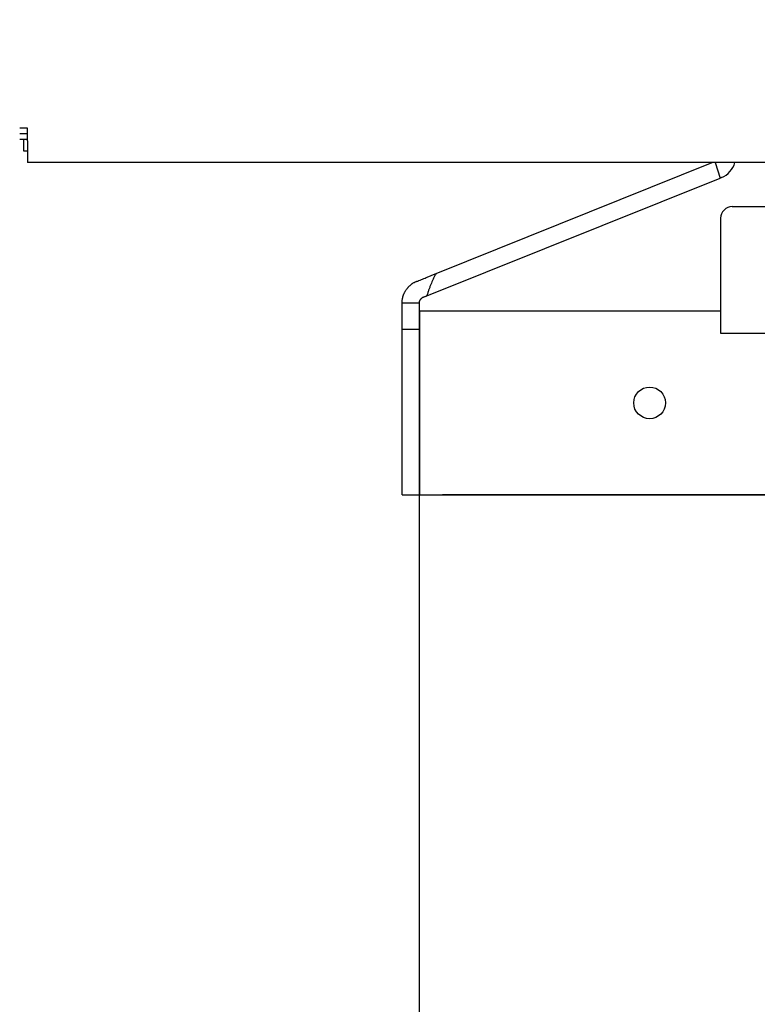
# Model space of a CAD drawing. Header units: millimetres. Extents: x -241 to 2698, y 66 to 2144.
# Tile 37 of 45: x 1320 to 1449, y 1228 to 1399. Entities that reach past the tile are written whole.
import ezdxf

# ---------------------------------------------------------------- set-up
doc = ezdxf.new("R2010")
doc.units = ezdxf.units.MM
doc.dimstyles.get("Standard").update_dxf_attribs({"dimtxt": 20, "dimasz": 10, "dimexe": 9, "dimexo": 9, "dimgap": 10, "dimtad": 0, "dimtih": 1, "dimtoh": 1, "dimdsep": 46, "dimtxsty": 'Standard', "dimcen": 0.09, "dimadec": 0, "dimazin": 0, "dimtfac": 1, "dimtofl": 0, "dimtmove": 0, "dimatfit": 3, "dimfxl": 0, "dimtolj": 1, "dimtzin": 0, "dimarcsym": 0})

# ---------------------------------------------------------------- blocks, each defined once
blk = doc.blocks.new('*D9')
at = {"color": 0, "lineweight": -2}
for p, q in [((851.42, 1694.59), (1066.31, 1694.59)), ((1057.31, 1684.59), (1057.31, 1366.76)), ((1057.31, 1008.94), (1057.31, 1326.76)), ((1474.71, 998.94), (1048.31, 998.94))]:
    blk.add_line(p, q, dxfattribs=at)
at = {"color": 0, "lineweight": 18}
for points in [[(1055.64, 1684.59), (1058.98, 1684.59), (1057.31, 1694.59)], [(1055.64, 1008.94), (1058.98, 1008.94), (1057.31, 998.94)]]:
    blk.add_solid(points, dxfattribs=at)
at = {"layer": 'Defpoints', "color": 0, "lineweight": 18}
for p in [(842.42, 1694.59), (1057.31, 1694.59), (1483.71, 998.94)]:
    blk.add_point(p, dxfattribs=at)
at = {"color": 0, "lineweight": 18, "insert": (1057.31, 1346.76), "char_height": 20, "attachment_point": 5}
blk.add_mtext('\\A1;695', dxfattribs=at)
blk = doc.blocks.new('*D15')
at = {"color": 0, "lineweight": -2}
for p, q in [((1484.86, 1654.05), (1484.86, 869.52)), ((1226.71, 1367.55), (1226.71, 869.52)), ((1236.71, 878.52), (1319.12, 878.52)), ((1474.86, 878.52), (1392.46, 878.52))]:
    blk.add_line(p, q, dxfattribs=at)
at = {"color": 0, "lineweight": 18}
for points in [[(1236.71, 880.19), (1236.71, 876.86), (1226.71, 878.52)], [(1474.86, 880.19), (1474.86, 876.86), (1484.86, 878.52)]]:
    blk.add_solid(points, dxfattribs=at)
at = {"layer": 'Defpoints', "color": 0, "lineweight": 18}
for p in [(1484.86, 1663.05), (1226.71, 1376.55), (1484.86, 878.52)]:
    blk.add_point(p, dxfattribs=at)
at = {"color": 0, "lineweight": 18, "insert": (1355.79, 878.52), "char_height": 20, "attachment_point": 5}
blk.add_mtext('\\A1;258', dxfattribs=at)
blk = doc.blocks.new('*D16')
at = {"color": 0, "lineweight": -2}
for p, q in [((1226.71, 1367.55), (1226.71, 825.55)), ((1819.71, 1367.55), (1819.71, 825.55)), ((1236.71, 834.55), (1486.55, 834.55)), ((1809.71, 834.55), (1559.88, 834.55))]:
    blk.add_line(p, q, dxfattribs=at)
at = {"color": 0, "lineweight": 18}
for points in [[(1236.71, 836.22), (1236.71, 832.89), (1226.71, 834.55)], [(1809.71, 836.22), (1809.71, 832.89), (1819.71, 834.55)]]:
    blk.add_solid(points, dxfattribs=at)
at = {"layer": 'Defpoints', "color": 0, "lineweight": 18}
for p in [(1226.71, 1376.55), (1819.71, 1376.55), (1226.71, 834.55)]:
    blk.add_point(p, dxfattribs=at)
at = {"color": 0, "lineweight": 18, "insert": (1523.21, 834.55), "char_height": 20, "attachment_point": 5}
blk.add_mtext('\\A1;593', dxfattribs=at)

msp = doc.modelspace()

# ---------------------------------------------------------------- linework, layer by layer
for p, q in [((1321.765, 1380.05), (1320.414, 1380.05)), ((1321.765, 1377.826), (1321.765, 1380.05)), ((1321.767, 1379.05), (1320.415, 1379.05)), ((1321.767, 1378.05), (1320.416, 1378.05)), ((1321.115, 1376.053), (1321.115, 1378.05)), ((1321.765, 1377.826), (1321.765, 1374.05)), ((1321.765, 1376.053), (1321.115, 1376.053)), ((1724.765, 1374.05), (1321.765, 1374.05)), ((1724.765, 1374.05), (1321.765, 1374.05)), ((1392.767, 1354.759), (1440.756, 1374.05)), ((1441.242, 1374.05), (1442.142, 1371.379)), ((1391.164, 1350.881), (1442.142, 1371.379)), ((1442.357, 1371.466), (1442.142, 1371.379)), ((1444.215, 1366.406), (1523.215, 1366.406)), ((1442.215, 1364.406), (1442.215, 1344.406)), ((1386.865, 1345.11), (1386.865, 1349.683)), ((1386.865, 1349.683), (1389.865, 1349.683)), ((1389.865, 1348.3), (1389.865, 1349.683)), ((1389.865, 1348.3), (1389.865, 1316.3)), ((1389.865, 1348.3), (1393.865, 1348.3)), ((1389.865, 1316.3), (1389.865, 1348.3)), ((1393.865, 1348.3), (1442.217, 1348.3)), ((1386.865, 1345.11), (1389.865, 1345.11)), ((1386.865, 1316.3), (1386.865, 1345.11)), ((1442.215, 1344.406), (1525.215, 1344.406)), ((1386.865, 1316.3), (1389.865, 1316.3)), ((1389.865, 923.3), (1389.865, 1316.3)), ((1389.865, 1316.3), (1465.117, 1316.3)), ((1465.115, 1316.3), (1393.865, 1316.3))]:
    msp.add_line(p, q)
msp.add_circle((1429.865, 1332.3), 2.75)
for centre, radius, start, end in [((1440.865, 1375.177), 4, 291.90482, 343.64332), ((1444.215, 1364.406), 2, 90, 180)]:
    msp.add_arc(centre, radius, start, end)
for points, knots in [([(1389.373, 1353.394), (1389.443, 1353.423), (1389.513, 1353.451), (1389.654, 1353.507), (1389.865, 1353.592), (1390.076, 1353.677), (1390.499, 1353.847), (1390.782, 1353.961), (1391.63, 1354.302), (1392.198, 1354.53), (1392.767, 1354.759)], [0, 0, 0, 0, 0.0625, 0.0625, 0.125, 0.25, 0.25, 0.5, 0.5, 1, 1, 1, 1]), ([(1392.767, 1354.759), (1392.681, 1354.606), (1392.598, 1354.452), (1392.435, 1354.142), (1392.356, 1353.985), (1392.127, 1353.512), (1391.984, 1353.193), (1391.783, 1352.707), (1391.719, 1352.543), (1391.595, 1352.215), (1391.535, 1352.051), (1391.421, 1351.719), (1391.366, 1351.552), (1391.261, 1351.218), (1391.211, 1351.05), (1391.164, 1350.881)], [0, 0, 0, 0, 0.125, 0.125, 0.25, 0.25, 0.5, 0.5, 0.625, 0.625, 0.75, 0.75, 0.875, 0.875, 1, 1, 1, 1]), ([(1389.373, 1353.394), (1389.287, 1353.36), (1389.202, 1353.322), (1389.077, 1353.261), (1389.035, 1353.24), (1388.953, 1353.197), (1388.831, 1353.129), (1388.712, 1353.056), (1388.596, 1352.977), (1388.557, 1352.951), (1388.481, 1352.896), (1388.443, 1352.867), (1388.257, 1352.722), (1388.117, 1352.596), (1387.951, 1352.424), (1387.918, 1352.389), (1387.854, 1352.318), (1387.761, 1352.209), (1387.672, 1352.095), (1387.616, 1352.017)], [0, 0, 0, 0, 0.125, 0.125, 0.1875, 0.1875, 0.25, 0.375, 0.375, 0.4375, 0.4375, 0.5, 0.5, 0.75, 0.75, 0.8125, 0.8125, 0.875, 1, 1, 1, 1]), ([(1386.865, 1349.683), (1386.865, 1349.785), (1386.869, 1349.887), (1386.88, 1350.04), (1386.885, 1350.091), (1386.897, 1350.192), (1386.904, 1350.243), (1386.943, 1350.497), (1386.99, 1350.697), (1387.068, 1350.944), (1387.085, 1350.994), (1387.121, 1351.091), (1387.139, 1351.14), (1387.198, 1351.285), (1387.241, 1351.38), (1387.312, 1351.521), (1387.336, 1351.568), (1387.387, 1351.66), (1387.414, 1351.706), (1387.496, 1351.842), (1387.554, 1351.93), (1387.616, 1352.017)], [0, 0, 0, 0, 0.125, 0.125, 0.1875, 0.1875, 0.25, 0.25, 0.5, 0.5, 0.5625, 0.5625, 0.625, 0.625, 0.75, 0.75, 0.8125, 0.8125, 0.875, 0.875, 1, 1, 1, 1]), ([(1390.492, 1350.611), (1390.452, 1350.595), (1390.413, 1350.576), (1390.356, 1350.544), (1390.337, 1350.533), (1390.3, 1350.508), (1390.281, 1350.495), (1390.226, 1350.453), (1390.189, 1350.422), (1390.136, 1350.369), (1390.119, 1350.35), (1390.085, 1350.31), (1390.069, 1350.289), (1390.053, 1350.266)], [0, 0, 0, 0, 0.25, 0.25, 0.375, 0.375, 0.5, 0.5, 0.75, 0.75, 0.875, 0.875, 1, 1, 1, 1]), ([(1391.164, 1350.881), (1391.049, 1350.835), (1390.935, 1350.789), (1390.767, 1350.721), (1390.711, 1350.699), (1390.629, 1350.666), (1390.601, 1350.655), (1390.546, 1350.633), (1390.519, 1350.622), (1390.492, 1350.611)], [0, 0, 0, 0, 0.5, 0.5, 0.75, 0.75, 0.875, 0.875, 1, 1, 1, 1]), ([(1389.865, 1349.683), (1389.865, 1349.706), (1389.866, 1349.73), (1389.869, 1349.777), (1389.871, 1349.801), (1389.882, 1349.872), (1389.892, 1349.92), (1389.921, 1350.018), (1389.94, 1350.067), (1389.976, 1350.142), (1389.989, 1350.167), (1390.018, 1350.217), (1390.035, 1350.242), (1390.053, 1350.266)], [0, 0, 0, 0, 0.125, 0.125, 0.25, 0.25, 0.5, 0.5, 0.75, 0.75, 0.875, 0.875, 1, 1, 1, 1])]:
    msp.add_open_spline(points, degree=3, knots=knots)

# ---------------------------------------------------------------- dimensions: what is measured, and where the dimension line sits
at = {"lineweight": 18}
dim = msp.add_linear_dim(base=(1057.311, 1694.589), p1=(1483.715, 998.937), p2=(842.418, 1694.589), angle=90, text='695', dimstyle='Standard', dxfattribs=at)
dim.commit()
dim.dimension.update_dxf_attribs({"geometry": '*D9', "text_midpoint": (1057.311, 1346.763)})
dim = msp.add_linear_dim(base=(1484.865, 878.525), p1=(1226.715, 1376.55), p2=(1484.865, 1663.05), text='258', dimstyle='Standard', dxfattribs=at)
dim.commit()
dim.dimension.update_dxf_attribs({"geometry": '*D15', "text_midpoint": (1355.79, 878.525)})
dim = msp.add_linear_dim(base=(1226.715, 834.553), p1=(1819.715, 1376.55), p2=(1226.715, 1376.55), dimstyle='Standard', dxfattribs=at)
dim.commit()
dim.dimension.update_dxf_attribs({"geometry": '*D16', "text_midpoint": (1523.215, 834.553)})

doc.saveas('drawing.dxf')
